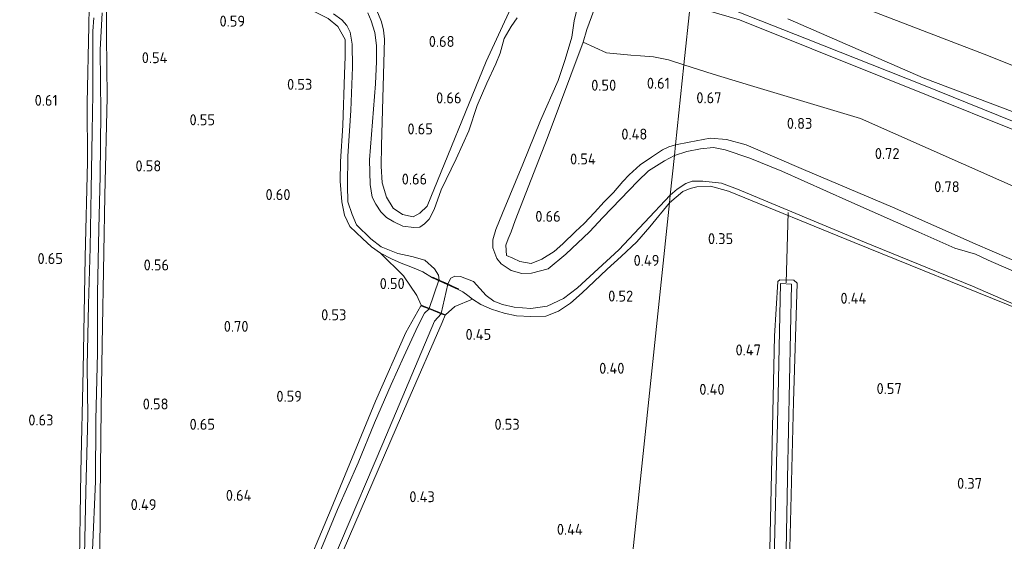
# Model space of a CAD drawing. Extents: x 126429 to 133038, y 413091 to 414846.
# Tile 68 of 256: x 127140 to 127302, y 414157 to 414242. Entities that reach past the tile are written whole.
import ezdxf
from ezdxf.enums import TextEntityAlignment as Align

# ---------------------------------------------------------------- set-up
doc = ezdxf.new("R2010")
doc.units = 0
for name, color, linetype, lineweight in [('B-ME-GR-GRAS-GV', 60, 'Continuous', 13), ('B-ME-GW-OPHOGING_KRUIN-G', 90, 'Continuous', 18), ('B-ME-GW-TALUD_KRUIN-G', 90, 'Continuous', 18), ('B-ME-GW-TALUD_TEEN-G', 90, 'Continuous', 18), ('B-ME-IE-TERREINAFSCHEIDING_KUNSTMATIG_HEKWERK-G', 20, 'IE-TERREINAFSCHEIDING-KUNSTMATIG', 18), ('B-ME-IE-TERREINAFSCHEIDING_KUNSTMATIG_MUUR-GV', 90, 'Continuous', 18), ('B-ME-KW-KUNSTWERK_DUIKER-G', 170, 'Continuous', 18), ('B-ME-KW-KUNSTWERK_DUIKER-GV', 170, 'Continuous', 18), ('B-ME-OG-HOOGTEPUNT-S', 7, 'Continuous', 25), ('B-ME-OG-WATER_SLOOT-G', 120, 'Continuous', 18), ('B-ME-OG-WATER_SLOOT-GV', 120, 'Continuous', 18)]:
    doc.layers.add(name, color=color, linetype=linetype, lineweight=lineweight)
doc.styles.add('NLCS-ISO-ANNOTATIVE-T18', font='NLCS-ISO.ttf', dxfattribs={"height": 1.8})
doc.linetypes.add('IE-TERREINAFSCHEIDING-KUNSTMATIG', pattern='A,4,[82,NLCS.SHX,S=0.75,R=90,X=0,Y=0],4,-2', length=10)

# ---------------------------------------------------------------- blocks, each defined once
blk = doc.blocks.new('SAL-HOOGTELABEL-SO')
at = {"color": 0, "linetype": 'ByBlock', "lineweight": -2, "style": 'NLCS-ISO-ANNOTATIVE-T18'}
blk.add_attdef('HOOGTE', text='', height=1.8, dxfattribs=at).set_placement((2.79, 0), align=Align.RIGHT)

msp = doc.modelspace()

# ---------------------------------------------------------------- linework, layer by layer
at = {"layer": 'B-ME-GR-GRAS-GV'}
for points in [[(127244.646, 414246.892, 1.762), (127250.374, 414244.694, 1.826), (127249.349, 414234.94, 0.95), (127246.811, 414235.749, 0.884), (127244.362, 414236.266, 0.868), (127242.233, 414236.423, 0.85), (127240.643, 414236.551, 0.806), (127236.669, 414236.908, 0.656), (127232.791, 414238.647, 0.403), (127233.418, 414240.753, 0.951), (127234.559, 414243.855, 1.183), (127235.504, 414246.345, 1.202), (127236.43, 414245.975, 1.288), (127236.679, 414245.875, 1.388), (127236.907, 414246.47, 1.388), (127234.693, 414247.375, 1.736), (127234.975, 414248.267, 1.734), (127235.293, 414249.131, 1.736), (127236.09, 414249.833, 1.736), (127237.102, 414249.807, 1.722), (127238.35, 414249.31, 1.726), (127240.125, 414248.409, 1.76), (127241.912, 414247.625, 1.764)], [(127226.047, 414203.001, 0.634), (127224.286, 414202.322, 0.634), (127222.435, 414202.659, 0.634), (127221.253, 414203.182, 0.634), (127220.226, 414203.621, 0.628), (127220.112, 414205.332, 0.628), (127220.517, 414206.379, 0.636), (127220.982, 414207.499, 0.644), (127221.654, 414209.381, 0.65), (127226.904, 414222.832, 0.507), (127232.791, 414238.647, 0.403), (127236.669, 414236.908, 0.656), (127240.643, 414236.551, 0.806), (127242.233, 414236.423, 0.85), (127244.362, 414236.266, 0.868), (127246.811, 414235.749, 0.884), (127249.349, 414234.94, 0.95), (127247.971, 414221.82, 0.454), (127246.879, 414221.475, 0.396), (127245.82, 414220.974, 0.416), (127244.035, 414219.801, 0.444), (127242.146, 414218.544, 0.484), (127240.361, 414216.864, 0.496), (127239.345, 414215.764, 0.518), (127237.773, 414213.967, 0.562), (127236.283, 414212.437, 0.6), (127234.68, 414210.706, 0.618), (127232.997, 414208.887, 0.624), (127231.582, 414207.561, 0.626), (127229.506, 414205.561, 0.628), (127228.048, 414204.279, 0.545)], [(127230.736, 414195.818, 0.46), (127228.772, 414194.498, 0.458), (127226.712, 414193.659, 0.458), (127224.235, 414193.637, 0.458), (127221.889, 414193.744, 0.458), (127219.854, 414194.15, 0.458), (127217.751, 414194.824, 0.468), (127216.006, 414195.556, 0.476), (127214.63, 414196.442, 0.53), (127213.867, 414197.081, 0.604), (127213.096, 414197.649, 0.684), (127212.321, 414198.067, 0.806), (127212.362, 414198.159, 0.508), (127211.349, 414198.618, -0.068), (127210.613, 414198.951, -0.566), (127211.113, 414199.917, -0.566), (127211.769, 414200.242, -0.566), (127212.678, 414200.196, -0.566), (127214.839, 414199.386, -0.566), (127216.916, 414197.061, -0.566), (127218.143, 414196.136, -0.566), (127219.584, 414195.609, -0.566), (127221.472, 414195.15, -0.566), (127224.216, 414194.93, -0.566), (127226.937, 414195.282, -0.566), (127229.581, 414196.561, -0.566), (127231.872, 414198.344, -0.566), (127238.644, 414204.577, -0.566), (127247.101, 414213.545, -0.566), (127246.97, 414212.29, 0.4), (127243.765, 414208.333, 0.488), (127241.623, 414205.898, 0.486), (127239.059, 414203.481, 0.486), (127236.759, 414201.369, 0.486), (127234.633, 414199.357, 0.476), (127232.667, 414197.519, 0.466)], [(127211.733, 414195.257, 0.704), (127210.203, 414193.911, 0.816), (127206.228, 414195.47, 0.808), (127205.54, 414197.057, 0.833), (127203.308, 414200.307, 0.708), (127199.568, 414204.035, 0.61), (127201.386, 414203.083, 0.66), (127202.944, 414202.369, 0.696), (127204.81, 414201.671, 0.744), (127206.486, 414200.969, 0.758), (127208.098, 414199.98, 0.808), (127212.321, 414198.067, 0.806), (127213.096, 414197.649, 0.684), (127213.867, 414197.081, 0.604), (127214.63, 414196.442, 0.53)]]:
    msp.add_polyline3d(points, close=True, dxfattribs=at)
for points in [[(127269.391, 414247.955, 1.408), (127298.621, 414236.666, 1.338), (127323.604, 414226.705, 1.193)], [(127323.604, 414226.705, 1.193), (127298.621, 414236.666, 1.338), (127269.391, 414247.955, 1.408)], [(127151.776, 414244.399, 0.39), (127151.708, 414241.347, 0.39), (127151.404, 414228.655, 0.39), (127151.491, 414219.006, 0.33), (127151.082, 414203.365, 0.33), (127150.752, 414184.81, 0.322), (127150.371, 414168.035, 0.33), (127150.102, 414150.226, 0.337)], [(127150.102, 414150.226, 0.337), (127150.371, 414168.035, 0.33), (127150.752, 414184.81, 0.322), (127151.082, 414203.365, 0.33), (127151.491, 414219.006, 0.33), (127151.404, 414228.655, 0.39), (127151.708, 414241.347, 0.39), (127151.776, 414244.399, 0.39)], [(127153.481, 414152.414, 0.337), (127153.543, 414163.717, 0.322), (127153.707, 414178.557, 0.352), (127153.906, 414189.006, 0.36), (127154.178, 414204.105, 0.345), (127154.344, 414213.424, 0.36), (127154.688, 414229.613, 0.367), (127154.613, 414239.686, 0.397), (127154.588, 414244.459, 0.42)], [(127154.588, 414244.459, 0.42), (127154.613, 414239.686, 0.397), (127154.688, 414229.613, 0.367), (127154.344, 414213.424, 0.36), (127154.178, 414204.105, 0.345), (127153.906, 414189.006, 0.36), (127153.707, 414178.557, 0.352), (127153.543, 414163.717, 0.322), (127153.481, 414152.414, 0.337)], [(127221.257, 414244.964, 0.974), (127216.89, 414235.508, 0.514), (127207.199, 414211.706, 0.554), (127205.991, 414210.56, 0.798), (127204.9, 414210.005, 0.81), (127203.19, 414210.357, 0.816), (127201.641, 414211.401, 0.818), (127200.52, 414213.229, 0.82), (127199.847, 414215.556, 0.818), (127199.684, 414218.281, 0.816), (127199.726, 414221.67, 0.808), (127200.197, 414239.134, 0.682), (127200.055, 414240.609, 0.672), (127199.742, 414242.006, 0.652), (127199.105, 414243.481, 0.634)], [(127199.105, 414243.481, 0.634), (127199.742, 414242.006, 0.652), (127200.055, 414240.609, 0.672), (127200.197, 414239.134, 0.682), (127199.726, 414221.67, 0.808), (127199.684, 414218.281, 0.816), (127199.847, 414215.556, 0.818), (127200.52, 414213.229, 0.82), (127201.641, 414211.401, 0.818), (127203.19, 414210.357, 0.816), (127204.9, 414210.005, 0.81), (127205.991, 414210.56, 0.798), (127207.199, 414211.706, 0.554), (127216.89, 414235.508, 0.514), (127221.257, 414244.964, 0.974)], [(127234.559, 414243.855, 1.183), (127233.418, 414240.753, 0.951), (127232.791, 414238.647, 0.403), (127226.904, 414222.832, 0.507), (127221.654, 414209.381, 0.65), (127220.982, 414207.499, 0.644), (127220.517, 414206.379, 0.636), (127220.112, 414205.332, 0.628), (127220.226, 414203.621, 0.628), (127221.253, 414203.182, 0.634), (127222.435, 414202.659, 0.634), (127224.286, 414202.322, 0.634), (127226.047, 414203.001, 0.634), (127228.048, 414204.279, 0.545), (127229.506, 414205.561, 0.628), (127231.582, 414207.561, 0.626), (127232.997, 414208.887, 0.624), (127234.68, 414210.706, 0.618), (127236.283, 414212.437, 0.6), (127237.773, 414213.967, 0.562), (127239.345, 414215.764, 0.518), (127240.361, 414216.864, 0.496), (127242.146, 414218.544, 0.484), (127244.035, 414219.801, 0.444), (127245.82, 414220.974, 0.416), (127246.879, 414221.475, 0.396), (127247.971, 414221.82, 0.454), (127247.784, 414220.034, -0.566), (127246.143, 414219.152, -0.566), (127243.541, 414217.527, -0.566), (127241.773, 414215.818, -0.566), (127238.939, 414212.906, -0.566), (127236.061, 414209.875, -0.566), (127233.848, 414207.491, -0.566), (127229.996, 414203.85, -0.566), (127227.081, 414201.466, -0.566), (127224.362, 414200.706, -0.566), (127222.763, 414200.671, -0.566), (127220.978, 414201.187, -0.566), (127219.37, 414202.245, -0.566), (127218.647, 414203.115, -0.566), (127217.971, 414204.914, -0.566), (127217.988, 414206.228, -0.566), (127218.461, 414207.913, -0.566), (127219.589, 414210.571, -0.566), (127222.915, 414218.645, -0.566), (127225.811, 414225.802, -0.566), (127228.688, 414232.353, -0.566), (127229.86, 414235.838, -0.566), (127230.976, 414239.486, -0.566), (127231.316, 414242.146, -0.566), (127231.866, 414244.395, -0.566)], [(127312.157, 414211.112, 1.018), (127278.347, 414226.129, 1.018), (127260.282, 414231.571, 0.958), (127254.145, 414233.405, 0.95), (127249.349, 414234.94, 0.95), (127250.374, 414244.694, 1.826), (127258.464, 414242.338, 1.762), (127282.206, 414232.797, 1.8), (127310.828, 414221.335, 1.818)], [(127310.828, 414221.335, 1.818), (127282.206, 414232.797, 1.8), (127258.464, 414242.338, 1.762), (127250.374, 414244.694, 1.826)], [(127152.512, 414242.651, -0.425), (127152.349, 414240.492, -0.425), (127152.351, 414238.449, -0.425), (127152.354, 414230.117, -0.425), (127152.238, 414223.973, -0.425), (127152.106, 414214.431, -0.425), (127151.892, 414204.892, -0.425), (127151.646, 414195.596, -0.425), (127151.434, 414185.43, -0.425), (127151.543, 414177.236, -0.425), (127151.21, 414164.95, -0.425), (127151.062, 414156.966, -0.425), (127150.811, 414146.842, -0.425)], [(127152.276, 414155.229, -0.425), (127152.818, 414166.536, -0.425), (127152.84, 414176.618, -0.425), (127153.096, 414187.662, -0.425), (127153.144, 414197.424, -0.425), (127153.314, 414208.057, -0.425), (127153.581, 414216.658, -0.425), (127153.663, 414227.123, -0.425), (127153.584, 414237.399, -0.425), (127153.88, 414243.458, -0.425)], [(127190.958, 414242.565, 0.502), (127192.585, 414241.211, 0.504), (127193.759, 414239.091, 0.428), (127193.762, 414236.289, 0.475), (127193.671, 414233.424, 0.521), (127193.365, 414224.992, 0.427), (127193.012, 414219.057, 0.472), (127192.94, 414215.823, 0.464), (127193.206, 414212.418, 0.472), (127193.649, 414210.241, 0.509), (127194.527, 414208.416, 0.494), (127196.618, 414206.438, 0.528), (127198.065, 414205.075, 0.546), (127199.568, 414204.035, 0.61), (127203.308, 414200.307, 0.708), (127205.54, 414197.057, 0.833), (127206.228, 414195.47, 0.808), (127206.191, 414195.377, 0.808), (127203.698, 414190.959, 0.471), (127198.723, 414179.696, 0.343), (127191.481, 414162.006, 0.381), (127186.253, 414149.679, 0.381)], [(127191.854, 414243.322, -0.566), (127193.199, 414242.328, -0.566), (127194.021, 414241.374, -0.566), (127194.556, 414240.286, -0.566), (127194.925, 414238.355, -0.566), (127194.957, 414234.552, -0.566), (127194.713, 414227.46, -0.566), (127194.214, 414219.931, -0.566), (127194.157, 414215.14, -0.566), (127194.221, 414212.449, -0.566), (127194.89, 414210.387, -0.566), (127195.629, 414208.647, -0.566), (127197.949, 414206.355, -0.566), (127199.691, 414205.052, -0.566), (127202.391, 414203.983, -0.566), (127204.681, 414203.452, -0.566), (127206.848, 414202.864, -0.566), (127208.447, 414201.45, -0.566), (127209.105, 414200.4, -0.566), (127209.179, 414199.6, -0.566), (127208.139, 414200.072, 0.67), (127208.098, 414199.98, 0.808), (127206.486, 414200.969, 0.758), (127204.81, 414201.671, 0.744), (127202.944, 414202.369, 0.696), (127201.386, 414203.083, 0.66), (127199.568, 414204.035, 0.61), (127198.065, 414205.075, 0.546), (127196.618, 414206.438, 0.528), (127194.527, 414208.416, 0.494), (127193.649, 414210.241, 0.509), (127193.206, 414212.418, 0.472), (127192.94, 414215.823, 0.464), (127193.012, 414219.057, 0.472), (127193.365, 414224.992, 0.427), (127193.671, 414233.424, 0.521), (127193.762, 414236.289, 0.475), (127193.759, 414239.091, 0.428), (127192.585, 414241.211, 0.504), (127190.958, 414242.565, 0.502)], [(127221.99, 414242.684, -0.566), (127220.998, 414241.237, -0.566), (127219.869, 414239.267, -0.566), (127219.213, 414236.839, -0.566), (127218.476, 414235.101, -0.566), (127217.009, 414231.907, -0.566), (127215.448, 414228.271, -0.566), (127214.054, 414224.085, -0.566), (127211.981, 414219.493, -0.566), (127209.508, 414214.387, -0.566), (127208.345, 414211.204, -0.566), (127207.571, 414209.609, -0.566), (127206.76, 414208.823, -0.566), (127206.037, 414208.298, -0.566), (127205.004, 414208.247, -0.566), (127203.23, 414208.459, -0.566), (127201.754, 414209.149, -0.566), (127200.521, 414209.892, -0.566), (127199.597, 414210.809, -0.566), (127198.803, 414212.045, -0.566), (127198.21, 414213.194, -0.566), (127197.885, 414215.266, -0.566), (127197.758, 414219.315, -0.566), (127198.764, 414231.804, -0.566), (127198.89, 414235.461, -0.566), (127198.906, 414238.13, -0.566), (127198.643, 414240.241, -0.566), (127198.031, 414242.18, -0.566), (127197.482, 414243.469, -0.566)], [(127266.409, 414242.473, 1.816), (127288.626, 414232.777, 1.852), (127312.197, 414223.89, 1.834)], [(127312.197, 414223.89, 1.834), (127288.626, 414232.777, 1.852), (127266.409, 414242.473, 1.816)], [(127305.516, 414201.946, 0.504), (127297.126, 414205.55, 0.591), (127283.572, 414211.576, 0.579), (127268.961, 414217.76, 0.616), (127259.573, 414221.821, 0.541), (127256.362, 414222.697, 0.504), (127253.637, 414222.876, 0.491), (127250.207, 414222.242, 0.454), (127247.971, 414221.82, 0.454), (127249.349, 414234.94, 0.95), (127254.145, 414233.405, 0.95), (127260.282, 414231.571, 0.958), (127278.347, 414226.129, 1.018), (127312.157, 414211.112, 1.018)], [(127307.681, 414199.213, -0.566), (127299.267, 414202.868, -0.566), (127297.171, 414203.838, -0.566), (127293.813, 414204.844, -0.566), (127287.922, 414207.441, -0.566), (127276.389, 414212.524, -0.566), (127265.434, 414217.49, -0.566), (127260.162, 414219.639, -0.566), (127256.13, 414220.968, -0.566), (127254.22, 414221.352, -0.566), (127252.091, 414221.16, -0.566), (127249.853, 414220.719, -0.566), (127247.784, 414220.034, -0.566), (127247.971, 414221.82, 0.454), (127250.207, 414222.242, 0.454), (127253.637, 414222.876, 0.491), (127256.362, 414222.697, 0.504), (127259.573, 414221.821, 0.541), (127268.961, 414217.76, 0.616), (127283.572, 414211.576, 0.579), (127297.126, 414205.55, 0.591), (127305.516, 414201.946, 0.504)], [(127227.977, 414031.479, 0.416), (127246.97, 414212.29, 0.4), (127249.192, 414214.148, 0.433), (127250.394, 414214.619, 0.433), (127251.464, 414214.917, 0.433), (127253.692, 414215.03, 0.408), (127256.677, 414214.211, 0.37), (127277.264, 414205.758, 0.295), (127304.576, 414194.685, 0.47), (127311.138, 414191.665, 0.245), (127313.677, 414190.303, 0.22), (127313.893, 414189.892, 0.22), (127314.079, 414188.471, 0.195), (127313.766, 414185.497, 0.158), (127313.723, 414174.3, 0.083), (127313.374, 414155.983, 0.07), (127312.732, 414134.514, 0.045), (127311.94, 414108.701, -0.055), (127311.472, 414087.152, -0.043), (127310.935, 414067.55, 0.033), (127310.387, 414046.736, -0.08)], [(127304.576, 414194.685, 0.47), (127277.264, 414205.758, 0.295), (127256.677, 414214.211, 0.37), (127253.692, 414215.03, 0.408), (127251.464, 414214.917, 0.433), (127250.394, 414214.619, 0.433), (127249.192, 414214.148, 0.433), (127246.97, 414212.29, 0.4), (127247.101, 414213.545, -0.566), (127248.261, 414214.546, -0.566), (127249.652, 414215.466, -0.566), (127250.725, 414215.84, -0.566), (127252.469, 414215.84, -0.566), (127255.519, 414215.525, -0.566), (127258.144, 414214.515, -0.566), (127279.002, 414205.801, -0.566), (127296.717, 414198.593, -0.566), (127314.019, 414191.043, -0.566)], [(127186.646, 414139.419, 0.268), (127195.339, 414159.571, 0.266), (127204.033, 414179.724, 0.264), (127209.676, 414192.64, 0.524), (127210.166, 414193.818, 0.816), (127210.203, 414193.911, 0.816), (127211.733, 414195.257, 0.704), (127214.63, 414196.442, 0.53), (127216.006, 414195.556, 0.476), (127217.751, 414194.824, 0.468), (127219.854, 414194.15, 0.458), (127221.889, 414193.744, 0.458), (127224.235, 414193.637, 0.458), (127226.712, 414193.659, 0.458), (127228.772, 414194.498, 0.458), (127230.736, 414195.818, 0.46), (127232.667, 414197.519, 0.466), (127234.633, 414199.357, 0.476), (127236.759, 414201.369, 0.486), (127239.059, 414203.481, 0.486), (127241.623, 414205.898, 0.486), (127243.765, 414208.333, 0.488), (127246.97, 414212.29, 0.4), (127227.977, 414031.479, 0.416)], [(127263.884, 414042.514, 0.101), (127264.752, 414074.492, 0.114), (127265.542, 414106.397, 0.151), (127266.399, 414142.395, 0.164), (127267.316, 414179.58, 0.239), (127267.952, 414199.102, 0.264), (127267.385, 414199.599, 0.239), (127265.11, 414199.614, 0.189), (127264.749, 414199.371, 0.226), (127264.188, 414190.388, 0.301), (127263.776, 414170.341, 0.257), (127263.365, 414150.293, 0.214), (127263.013, 414128.349, 0.232), (127262.66, 414106.404, 0.251), (127261.921, 414083.32, 0.301), (127261.494, 414061.415, 0.289), (127260.844, 414041.413, 0.351)], [(127260.844, 414041.413, 0.351), (127261.494, 414061.415, 0.289), (127261.921, 414083.32, 0.301), (127262.66, 414106.404, 0.251), (127263.013, 414128.349, 0.232), (127263.365, 414150.293, 0.214), (127263.776, 414170.341, 0.257), (127264.188, 414190.388, 0.301), (127264.749, 414199.371, 0.226), (127265.11, 414199.614, 0.189), (127267.385, 414199.599, 0.239), (127267.952, 414199.102, 0.264), (127267.316, 414179.58, 0.239), (127266.399, 414142.395, 0.164), (127265.542, 414106.397, 0.151), (127264.752, 414074.492, 0.114), (127263.884, 414042.514, 0.101)], [(127262.9, 414017.945, -0.449), (127263.798, 414051.844, -0.449), (127264.748, 414089.306, -0.449), (127265.546, 414125.912, -0.449), (127265.946, 414146.427, -0.449), (127266.346, 414166.943, -0.449), (127266.986, 414198.902, -0.449), (127265.194, 414199.004, -0.449), (127264.819, 414180.688, -0.449), (127264.005, 414147.065, -0.449), (127263.631, 414122.605, -0.449), (127263.012, 414091.353, -0.449), (127262.363, 414067.027, -0.449), (127261.801, 414043.054, -0.449)], [(127186.064, 414140.118, -0.516), (127199.924, 414172.737, -0.516), (127208.43, 414192.835, -0.516), (127209.511, 414194.075, -0.516), (127210.166, 414193.818, 0.816), (127209.676, 414192.64, 0.524), (127204.033, 414179.724, 0.264), (127195.339, 414159.571, 0.266), (127186.646, 414139.419, 0.268)], [(127186.253, 414149.679, 0.381), (127191.481, 414162.006, 0.381), (127198.723, 414179.696, 0.343), (127203.698, 414190.959, 0.471), (127206.191, 414195.377, 0.808), (127207.528, 414194.853, -0.516), (127206.8, 414194.166, -0.516), (127205.707, 414192.013, -0.516), (127203.381, 414187.065, -0.516), (127201.287, 414182.453, -0.516), (127198.578, 414176.141, -0.516), (127195.882, 414169.585, -0.516), (127192.506, 414161.916, -0.516), (127189.225, 414153.982, -0.516)]]:
    msp.add_polyline3d(points, dxfattribs=at)
at = {"layer": 'B-ME-GW-OPHOGING_KRUIN-G'}
msp.add_polyline3d([(127250.583, 414246.689, 1.832), (127269.484, 414239.208, 1.842), (127288.385, 414231.727, 1.852), (127313.568, 414221.54, 1.831), (127338.751, 414211.353, 1.81), (127361.237, 414201.822, 1.793), (127383.723, 414192.291, 1.776), (127388.458, 414190.114, 1.776), (127404.328, 414183.688, 1.84), (127430.201, 414173.25, 1.785), (127456.074, 414162.813, 1.73), (127486.226, 414150.199, 1.598), (127486.628, 414150.033, 1.71), (127498.242, 414146.006, 1.642), (127526.931, 414134.76, 1.812), (127557.206, 414123.334, 1.807), (127587.481, 414111.908, 1.802), (127614.943, 414101.233, 1.754), (127639.687, 414092.053, 1.743), (127664.431, 414082.873, 1.732)], dxfattribs=at)
at = {"layer": 'B-ME-GW-TALUD_KRUIN-G'}
for points in [[(127250.374, 414244.694, 1.826), (127258.464, 414242.338, 1.762), (127282.206, 414232.797, 1.8), (127310.828, 414221.335, 1.818), (127345.363, 414206.978, 1.766), (127364.303, 414199.303, 1.762), (127383.244, 414191.629, 1.758), (127388.13, 414189.306, 1.784), (127390.14, 414188.636, 1.784), (127393.063, 414187.686, 1.784), (127395.607, 414186.704, 1.79), (127419.102, 414176.81, 1.694), (127454.357, 414162.806, 1.708), (127480.83, 414151.557, 1.69), (127485.885, 414149.241, 1.591), (127488.102, 414148.314, 1.728), (127490.657, 414147.212, 1.752), (127493.692, 414146.44, 1.738), (127497.81, 414145.396, 1.642), (127510.061, 414140.294, 1.756)], [(127505.154, 414143.988, 1.74), (127486.49, 414150.942, 1.604), (127473.428, 414156.724, 1.678), (127456.426, 414163.617, 1.73), (127434.942, 414172.627, 1.804), (127409.96, 414182.032, 1.86), (127391.839, 414190.002, 1.792), (127389.383, 414190.67, 1.76), (127387.942, 414191.119, 1.736), (127383.711, 414193.164, 1.776), (127381.743, 414194.231, 1.784), (127378.488, 414196.133, 1.796), (127374.171, 414198.258, 1.814), (127369.995, 414200.369, 1.822), (127364.902, 414202.759, 1.84), (127339.205, 414212.567, 1.81), (127312.197, 414223.89, 1.834), (127288.626, 414232.777, 1.852), (127266.409, 414242.473, 1.816)]]:
    msp.add_polyline3d(points, dxfattribs=at)
at = {"layer": 'B-ME-GW-TALUD_TEEN-G'}
for points in [[(127463.69, 414169.863, 0.971), (127447.784, 414177.058, 1.268), (127418.756, 414189.066, 1.268), (127393.176, 414198.846, 1.268), (127368.456, 414207.396, 1.268), (127344.893, 414217.488, 1.179), (127338.666, 414219.21, 1.156), (127333.305, 414221.928, 1.136), (127323.604, 414226.705, 1.193), (127298.621, 414236.666, 1.338), (127269.391, 414247.955, 1.408), (127260.624, 414251.017, 1.44), (127254.943, 414252.868, 1.44), (127251.366, 414254.143, 1.438)], [(127240.643, 414236.551, 0.806), (127236.669, 414236.908, 0.656), (127232.791, 414238.647, 0.403)], [(127240.643, 414236.551, 0.806), (127242.233, 414236.423, 0.85), (127244.362, 414236.266, 0.868), (127246.811, 414235.749, 0.884), (127249.349, 414234.94, 0.95)], [(127249.349, 414234.94, 0.95), (127254.145, 414233.405, 0.95), (127260.282, 414231.571, 0.958), (127278.347, 414226.129, 1.018), (127312.157, 414211.112, 1.018), (127345.176, 414196.434, 1.034), (127374.628, 414185.502, 1.056), (127382.153, 414182.447, 1.068), (127386.286, 414181.071, 1.07), (127394.458, 414177.646, 1.06), (127406.178, 414173.374, 1.07), (127412.589, 414170.971, 1.066), (127421.937, 414166.792, 1.022), (127429.398, 414163.319, 1.002), (127436.715, 414160.308, 0.966), (127442.85, 414157.72, 0.926), (127449.621, 414154.904, 0.878), (127459.908, 414150.54, 0.888), (127483.321, 414140.922, 0.954), (127502.938, 414132.346, 0.902)]]:
    msp.add_polyline3d(points, dxfattribs=at)
at = {"layer": 'B-ME-IE-TERREINAFSCHEIDING_KUNSTMATIG_HEKWERK-G'}
for points in [[(127108.384, 414284.879, 0.492), (127143.686, 414269.88, 0.712), (127168.458, 414259.589, 0.554), (127195.568, 414247.401, 0.564), (127197.117, 414246.241, 0.675), (127198.27, 414245.092, 0.612), (127199.105, 414243.481, 0.634), (127199.742, 414242.006, 0.652), (127200.055, 414240.609, 0.672), (127200.197, 414239.134, 0.682), (127199.726, 414221.67, 0.808), (127199.684, 414218.281, 0.816), (127199.847, 414215.556, 0.818), (127200.52, 414213.229, 0.82), (127201.641, 414211.401, 0.818), (127203.19, 414210.357, 0.816), (127204.9, 414210.005, 0.81), (127205.991, 414210.56, 0.798), (127207.199, 414211.706, 0.554), (127216.89, 414235.508, 0.514), (127221.257, 414244.964, 0.974)], [(127247.971, 414221.82, 0.454), (127246.879, 414221.475, 0.396), (127245.82, 414220.974, 0.416), (127244.035, 414219.801, 0.444), (127242.146, 414218.544, 0.484), (127240.361, 414216.864, 0.496), (127239.345, 414215.764, 0.518), (127237.773, 414213.967, 0.562), (127236.283, 414212.437, 0.6), (127234.68, 414210.706, 0.618), (127232.997, 414208.887, 0.624), (127231.582, 414207.561, 0.626), (127229.506, 414205.561, 0.628), (127228.048, 414204.279, 0.545), (127226.047, 414203.001, 0.634), (127224.286, 414202.322, 0.634), (127222.435, 414202.659, 0.634), (127221.253, 414203.182, 0.634), (127220.226, 414203.621, 0.628), (127220.112, 414205.332, 0.628), (127220.517, 414206.379, 0.636), (127220.982, 414207.499, 0.644), (127221.654, 414209.381, 0.65), (127226.904, 414222.832, 0.507), (127232.791, 414238.647, 0.403)], [(127247.971, 414221.82, 0.454), (127250.207, 414222.242, 0.454), (127253.637, 414222.876, 0.491), (127256.362, 414222.697, 0.504), (127259.573, 414221.821, 0.541), (127268.961, 414217.76, 0.616), (127283.572, 414211.576, 0.579), (127297.126, 414205.55, 0.591), (127305.516, 414201.946, 0.504), (127318.973, 414196.074, 0.454), (127324.422, 414193.921, 0.391), (127327.577, 414192.87, 0.366), (127330.742, 414191.287, 0.304), (127336.435, 414188.848, 0.491), (127349.357, 414183.725, 0.479), (127360.688, 414179.506, 0.491), (127373.978, 414173.993, 0.466), (127379.578, 414171.81, 0.329), (127381.762, 414170.407, 0.466), (127392.337, 414166.312, 0.529), (127406.648, 414160.263, 0.354)]]:
    msp.add_polyline3d(points, dxfattribs=at)
at = {"layer": 'B-ME-IE-TERREINAFSCHEIDING_KUNSTMATIG_MUUR-GV'}
for points in [[(127212.362, 414198.159, 0.508), (127212.321, 414198.067, 0.806), (127208.098, 414199.98, 0.808), (127208.139, 414200.072, 0.67), (127209.179, 414199.6, -0.566), (127210.613, 414198.951, -0.566), (127211.349, 414198.618, -0.068)], [(127210.203, 414193.911, 0.816), (127210.166, 414193.818, 0.816), (127209.511, 414194.075, -0.516), (127207.528, 414194.853, -0.516), (127206.191, 414195.377, 0.808), (127206.228, 414195.47, 0.808)]]:
    msp.add_polyline3d(points, close=True, dxfattribs=at)
at = {"layer": 'B-ME-KW-KUNSTWERK_DUIKER-G'}
msp.add_polyline3d([(127266.142, 414199.166, -0.449), (127266.46, 414210.665, -0.566)], dxfattribs=at)
at = {"layer": 'B-ME-KW-KUNSTWERK_DUIKER-GV'}
msp.add_polyline3d([(127210.592, 414198.906, -0.566), (127209.529, 414194.122, -0.516), (127207.546, 414194.9, -0.516), (127209.159, 414199.555, -0.566)], close=True, dxfattribs=at)
at = {"layer": 'B-ME-OG-WATER_SLOOT-G'}
for points in [[(127193.365, 414224.992, 0.427), (127193.671, 414233.424, 0.521), (127193.762, 414236.289, 0.475), (127193.759, 414239.091, 0.428), (127192.585, 414241.211, 0.504), (127190.958, 414242.565, 0.502), (127188.886, 414243.604, 0.517), (127171.862, 414250.888, 0.47), (127146.196, 414261.887, 0.436), (127112.018, 414276.059, 0.454)], [(127232.791, 414238.647, 0.403), (127233.418, 414240.753, 0.951), (127234.559, 414243.855, 1.183), (127235.504, 414246.345, 1.202)], [(127150.54, 414081.697, 0.397), (127149.671, 414081.702, 0.397), (127149.431, 414081.81, 0.397), (127149.23, 414082.564, 0.397), (127149.197, 414089.845, 0.307), (127149.387, 414102.115, 0.307), (127149.647, 414115.394, 0.27), (127149.898, 414133.285, 0.262), (127150.102, 414150.226, 0.337), (127150.371, 414168.035, 0.33), (127150.752, 414184.81, 0.322), (127151.082, 414203.365, 0.33), (127151.491, 414219.006, 0.33), (127151.404, 414228.655, 0.39), (127151.708, 414241.347, 0.39), (127151.776, 414244.399, 0.39)], [(127154.588, 414244.459, 0.42), (127154.613, 414239.686, 0.397), (127154.688, 414229.613, 0.367), (127154.344, 414213.424, 0.36), (127154.178, 414204.105, 0.345), (127153.906, 414189.006, 0.36), (127153.707, 414178.557, 0.352), (127153.543, 414163.717, 0.322), (127153.481, 414152.414, 0.337), (127153.472, 414133.061, 0.345), (127153.292, 414123.278, 0.42), (127153.515, 414108.088, 0.405)], [(127193.365, 414224.992, 0.427), (127193.012, 414219.057, 0.472), (127192.94, 414215.823, 0.464), (127193.206, 414212.418, 0.472), (127193.649, 414210.241, 0.509), (127194.527, 414208.416, 0.494), (127196.618, 414206.438, 0.528)], [(127310.387, 414046.736, -0.08), (127310.935, 414067.55, 0.033), (127311.472, 414087.152, -0.043), (127311.94, 414108.701, -0.055), (127312.732, 414134.514, 0.045), (127313.374, 414155.983, 0.07), (127313.723, 414174.3, 0.083), (127313.766, 414185.497, 0.158), (127314.079, 414188.471, 0.195), (127313.893, 414189.892, 0.22), (127313.677, 414190.303, 0.22), (127311.138, 414191.665, 0.245), (127304.576, 414194.685, 0.47), (127277.264, 414205.758, 0.295), (127256.677, 414214.211, 0.37), (127253.692, 414215.03, 0.408), (127251.464, 414214.917, 0.433), (127250.394, 414214.619, 0.433), (127249.192, 414214.148, 0.433), (127246.97, 414212.29, 0.4)], [(127212.321, 414198.067, 0.806), (127213.096, 414197.649, 0.684), (127213.867, 414197.081, 0.604), (127214.63, 414196.442, 0.53), (127216.006, 414195.556, 0.476), (127217.751, 414194.824, 0.468), (127219.854, 414194.15, 0.458), (127221.889, 414193.744, 0.458), (127224.235, 414193.637, 0.458), (127226.712, 414193.659, 0.458), (127228.772, 414194.498, 0.458), (127230.736, 414195.818, 0.46), (127232.667, 414197.519, 0.466), (127234.633, 414199.357, 0.476), (127236.759, 414201.369, 0.486), (127239.059, 414203.481, 0.486), (127241.623, 414205.898, 0.486), (127243.765, 414208.333, 0.488), (127246.97, 414212.29, 0.4)], [(127208.098, 414199.98, 0.808), (127206.486, 414200.969, 0.758), (127204.81, 414201.671, 0.744), (127202.944, 414202.369, 0.696), (127201.386, 414203.083, 0.66), (127199.568, 414204.035, 0.61), (127198.065, 414205.075, 0.546), (127196.618, 414206.438, 0.528)], [(127263.884, 414042.514, 0.101), (127264.752, 414074.492, 0.114), (127265.542, 414106.397, 0.151), (127266.399, 414142.395, 0.164), (127267.316, 414179.58, 0.239), (127267.952, 414199.102, 0.264), (127267.385, 414199.599, 0.239), (127265.11, 414199.614, 0.189), (127264.749, 414199.371, 0.226), (127264.188, 414190.388, 0.301), (127263.776, 414170.341, 0.257), (127263.365, 414150.293, 0.214), (127263.013, 414128.349, 0.232), (127262.66, 414106.404, 0.251), (127261.921, 414083.32, 0.301), (127261.494, 414061.415, 0.289), (127260.844, 414041.413, 0.351)], [(127206.191, 414195.377, 0.808), (127203.698, 414190.959, 0.471), (127198.723, 414179.696, 0.343), (127191.481, 414162.006, 0.381), (127186.253, 414149.679, 0.381), (127182.506, 414141.758, 0.328), (127180.889, 414138.265, 0.246), (127178.557, 414131.699, 0.426), (127174.753, 414122.485, 0.396), (127171.326, 414114.413, 0.336), (127167.362, 414105.265, 0.403), (127163.966, 414096.849, 0.411), (127158.988, 414084.797, 0.441), (127155.783, 414076.698, 0.418), (127153.36, 414071.186, 0.381), (127153.128, 414070.87, 0.381), (127151.486, 414070.04, 0.312)], [(127170.928, 414055.523, 0.44), (127157.214, 414061.197, 0.44), (127155.713, 414062.259, 0.44), (127155.35, 414063.873, 0.428), (127155.762, 414065.719, 0.426), (127156.662, 414067.73, 0.426), (127170.918, 414102.42, 0.334), (127178.782, 414120.919, 0.301), (127186.646, 414139.419, 0.268), (127195.339, 414159.571, 0.266), (127204.033, 414179.724, 0.264), (127209.676, 414192.64, 0.524), (127210.166, 414193.818, 0.816)]]:
    msp.add_polyline3d(points, dxfattribs=at)
at = {"layer": 'B-ME-OG-WATER_SLOOT-GV'}
for points in [[(127231.866, 414244.395, -0.566), (127231.316, 414242.146, -0.566), (127230.976, 414239.486, -0.566), (127229.86, 414235.838, -0.566), (127228.688, 414232.353, -0.566), (127225.811, 414225.802, -0.566), (127222.915, 414218.645, -0.566), (127219.589, 414210.571, -0.566), (127218.461, 414207.913, -0.566), (127217.988, 414206.228, -0.566), (127217.971, 414204.914, -0.566), (127218.647, 414203.115, -0.566), (127219.37, 414202.245, -0.566), (127220.978, 414201.187, -0.566), (127222.763, 414200.671, -0.566), (127224.362, 414200.706, -0.566), (127227.081, 414201.466, -0.566), (127229.996, 414203.85, -0.566), (127233.848, 414207.491, -0.566), (127236.061, 414209.875, -0.566), (127238.939, 414212.906, -0.566), (127241.773, 414215.818, -0.566), (127243.541, 414217.527, -0.566), (127246.143, 414219.152, -0.566), (127247.784, 414220.034, -0.566), (127247.101, 414213.545, -0.566), (127238.644, 414204.577, -0.566), (127231.872, 414198.344, -0.566), (127229.581, 414196.561, -0.566), (127226.937, 414195.282, -0.566), (127224.216, 414194.93, -0.566), (127221.472, 414195.15, -0.566), (127219.584, 414195.609, -0.566), (127218.143, 414196.136, -0.566), (127216.916, 414197.061, -0.566), (127214.839, 414199.386, -0.566), (127212.678, 414200.196, -0.566), (127211.769, 414200.242, -0.566), (127211.113, 414199.917, -0.566), (127210.613, 414198.951, -0.566), (127209.179, 414199.6, -0.566), (127209.105, 414200.4, -0.566), (127208.447, 414201.45, -0.566), (127206.848, 414202.864, -0.566), (127204.681, 414203.452, -0.566), (127202.391, 414203.983, -0.566), (127199.691, 414205.052, -0.566), (127197.949, 414206.355, -0.566), (127195.629, 414208.647, -0.566), (127194.89, 414210.387, -0.566), (127194.221, 414212.449, -0.566), (127194.157, 414215.14, -0.566), (127194.214, 414219.931, -0.566), (127194.713, 414227.46, -0.566), (127194.957, 414234.552, -0.566), (127194.925, 414238.355, -0.566), (127194.556, 414240.286, -0.566), (127194.021, 414241.374, -0.566), (127193.199, 414242.328, -0.566), (127191.854, 414243.322, -0.566)], [(127150.811, 414146.842, -0.425), (127151.062, 414156.966, -0.425), (127151.21, 414164.95, -0.425), (127151.543, 414177.236, -0.425), (127151.434, 414185.43, -0.425), (127151.646, 414195.596, -0.425), (127151.892, 414204.892, -0.425), (127152.106, 414214.431, -0.425), (127152.238, 414223.973, -0.425), (127152.354, 414230.117, -0.425), (127152.351, 414238.449, -0.425), (127152.349, 414240.492, -0.425), (127152.512, 414242.651, -0.425)], [(127153.88, 414243.458, -0.425), (127153.584, 414237.399, -0.425), (127153.663, 414227.123, -0.425), (127153.581, 414216.658, -0.425), (127153.314, 414208.057, -0.425), (127153.144, 414197.424, -0.425), (127153.096, 414187.662, -0.425), (127152.84, 414176.618, -0.425), (127152.818, 414166.536, -0.425), (127152.276, 414155.229, -0.425)], [(127197.482, 414243.469, -0.566), (127198.031, 414242.18, -0.566), (127198.643, 414240.241, -0.566), (127198.906, 414238.13, -0.566), (127198.89, 414235.461, -0.566), (127198.764, 414231.804, -0.566), (127197.758, 414219.315, -0.566), (127197.885, 414215.266, -0.566), (127198.21, 414213.194, -0.566), (127198.803, 414212.045, -0.566), (127199.597, 414210.809, -0.566), (127200.521, 414209.892, -0.566), (127201.754, 414209.149, -0.566), (127203.23, 414208.459, -0.566), (127205.004, 414208.247, -0.566), (127206.037, 414208.298, -0.566), (127206.76, 414208.823, -0.566), (127207.571, 414209.609, -0.566), (127208.345, 414211.204, -0.566), (127209.508, 414214.387, -0.566), (127211.981, 414219.493, -0.566), (127214.054, 414224.085, -0.566), (127215.448, 414228.271, -0.566), (127217.009, 414231.907, -0.566), (127218.476, 414235.101, -0.566), (127219.213, 414236.839, -0.566), (127219.869, 414239.267, -0.566), (127220.998, 414241.237, -0.566), (127221.99, 414242.684, -0.566)], [(127314.019, 414191.043, -0.566), (127296.717, 414198.593, -0.566), (127279.002, 414205.801, -0.566), (127258.144, 414214.515, -0.566), (127255.519, 414215.525, -0.566), (127252.469, 414215.84, -0.566), (127250.725, 414215.84, -0.566), (127249.652, 414215.466, -0.566), (127248.261, 414214.546, -0.566), (127247.101, 414213.545, -0.566), (127247.784, 414220.034, -0.566), (127249.853, 414220.719, -0.566), (127252.091, 414221.16, -0.566), (127254.22, 414221.352, -0.566), (127256.13, 414220.968, -0.566), (127260.162, 414219.639, -0.566), (127265.434, 414217.49, -0.566), (127276.389, 414212.524, -0.566), (127287.922, 414207.441, -0.566), (127293.813, 414204.844, -0.566), (127297.171, 414203.838, -0.566), (127299.267, 414202.868, -0.566), (127307.681, 414199.213, -0.566)], [(127261.801, 414043.054, -0.449), (127262.363, 414067.027, -0.449), (127263.012, 414091.353, -0.449), (127263.631, 414122.605, -0.449), (127264.005, 414147.065, -0.449), (127264.819, 414180.688, -0.449), (127265.194, 414199.004, -0.449), (127266.986, 414198.902, -0.449), (127266.346, 414166.943, -0.449), (127265.946, 414146.427, -0.449), (127265.546, 414125.912, -0.449), (127264.748, 414089.306, -0.449), (127263.798, 414051.844, -0.449), (127262.9, 414017.945, -0.449)], [(127189.225, 414153.982, -0.516), (127192.506, 414161.916, -0.516), (127195.882, 414169.585, -0.516), (127198.578, 414176.141, -0.516), (127201.287, 414182.453, -0.516), (127203.381, 414187.065, -0.516), (127205.707, 414192.013, -0.516), (127206.8, 414194.166, -0.516), (127207.528, 414194.853, -0.516), (127209.511, 414194.075, -0.516), (127208.43, 414192.835, -0.516), (127199.924, 414172.737, -0.516), (127186.064, 414140.118, -0.516)]]:
    msp.add_polyline3d(points, dxfattribs=at)

# ---------------------------------------------------------------- block references
at = {"layer": 'B-ME-OG-HOOGTEPUNT-S'}
for p, values in [((127174.551, 414241.215, 0.588), {'HOOGTE': '0.59'}), ((127208.913, 414237.877, 0.675), {'HOOGTE': '0.68'}), ((127161.814, 414235.21, 0.538), {'HOOGTE': '0.54'}), ((127244.261, 414231.021, 0.612), {'HOOGTE': '0.61'}), ((127185.579, 414230.836, 0.525), {'HOOGTE': '0.53'}), ((127235.454, 414230.693, 0.5), {'HOOGTE': '0.50'}), ((127143.799, 414228.212, 0.606), {'HOOGTE': '0.61'}), ((127210.06, 414228.611, 0.659), {'HOOGTE': '0.66'}), ((127252.726, 414228.627, 0.672), {'HOOGTE': '0.67'}), ((127169.612, 414225.01, 0.553), {'HOOGTE': '0.55'}), ((127267.634, 414224.421, 0.827), {'HOOGTE': '0.83'}), ((127205.366, 414223.518, 0.65), {'HOOGTE': '0.65'}), ((127240.557, 414222.659, 0.475), {'HOOGTE': '0.48'}), ((127232.098, 414218.579, 0.538), {'HOOGTE': '0.54'}), ((127281.94, 414219.47, 0.722), {'HOOGTE': '0.72'}), ((127160.787, 414217.444, 0.581), {'HOOGTE': '0.58'}), ((127204.421, 414215.278, 0.662), {'HOOGTE': '0.66'}), ((127291.806, 414214.02, 0.777), {'HOOGTE': '0.78'}), ((127182, 414212.737, 0.6), {'HOOGTE': '0.60'}), ((127226.341, 414209.162, 0.662), {'HOOGTE': '0.66'}), ((127254.64, 414205.491, 0.348), {'HOOGTE': '0.35'}), ((127144.658, 414202.232, 0.654), {'HOOGTE': '0.65'}), ((127242.54, 414201.922, 0.488), {'HOOGTE': '0.49'}), ((127162.075, 414201.174, 0.562), {'HOOGTE': '0.56'}), ((127200.743, 414198.117, 0.5), {'HOOGTE': '0.50'}), ((127238.236, 414196.066, 0.52), {'HOOGTE': '0.52'}), ((127276.505, 414195.711, 0.435), {'HOOGTE': '0.44'}), ((127191.169, 414192.989, 0.527), {'HOOGTE': '0.53'}), ((127175.109, 414191.092, 0.7), {'HOOGTE': '0.70'}), ((127214.939, 414189.771, 0.45), {'HOOGTE': '0.45'}), ((127259.202, 414187.215, 0.47), {'HOOGTE': '0.47'}), ((127236.799, 414184.213, 0.4), {'HOOGTE': '0.40'}), ((127282.305, 414180.881, 0.574), {'HOOGTE': '0.57'}), ((127183.88, 414179.615, 0.588), {'HOOGTE': '0.59'}), ((127253.231, 414180.755, 0.4), {'HOOGTE': '0.40'}), ((127161.981, 414178.347, 0.581), {'HOOGTE': '0.58'}), ((127143.108, 414175.714, 0.631), {'HOOGTE': '0.63'}), ((127169.612, 414175.01, 0.645), {'HOOGTE': '0.65'}), ((127219.612, 414175.01, 0.527), {'HOOGTE': '0.53'}), ((127295.477, 414165.309, 0.372), {'HOOGTE': '0.37'}), ((127175.601, 414163.345, 0.638), {'HOOGTE': '0.64'}), ((127205.679, 414163.113, 0.425), {'HOOGTE': '0.43'}), ((127160.01, 414161.821, 0.488), {'HOOGTE': '0.49'}), ((127229.971, 414157.763, 0.438), {'HOOGTE': '0.44'})]:
    msp.add_blockref('SAL-HOOGTELABEL-SO', p, dxfattribs=at).add_auto_attribs(values)

doc.saveas('drawing.dxf')
